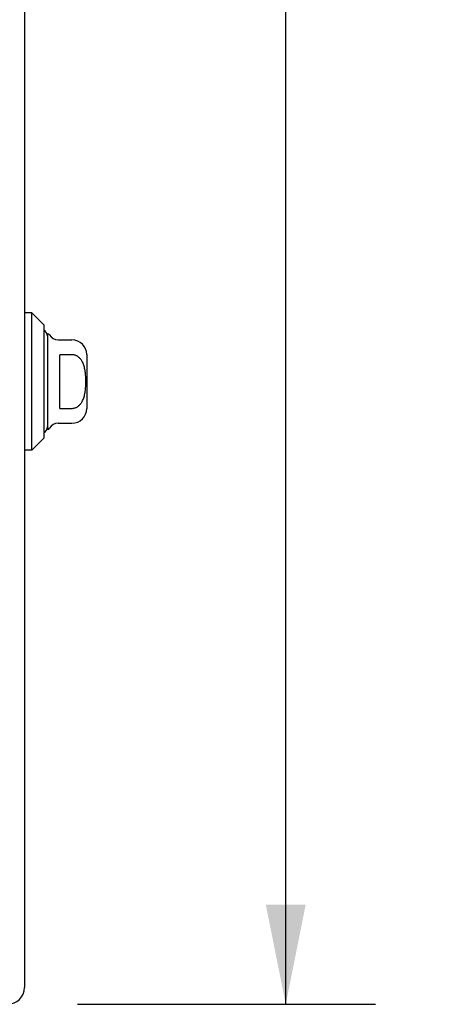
# Model space of a CAD drawing. Header units: inches. Extents: x 0 to 136, y 0 to 88.
# Tile 6 of 60: x 16.15 to 19.54, y 25 to 32.9. Entities that reach past the tile are written whole.
import ezdxf

# ---------------------------------------------------------------- set-up
doc = ezdxf.new("R2010")
doc.units = ezdxf.units.IN
doc.header["$LTSCALE"] = 7.48
doc.header["$MEASUREMENT"] = 0
doc.layers.get('0').update_dxf_attribs({"linetype": 'CONTINUOUS'})
doc.layers.add('DIMENSIONS', color=7, linetype='CONTINUOUS')
doc.layers.add('DOOR_ASSEMBLY', color=7, linetype='CONTINUOUS')
doc.styles.get("Standard").update_dxf_attribs({"font": 'arial.ttf'})
doc.dimstyles.new('DIMSTYLE_1', dxfattribs={"dimtxt": 0.6, "dimasz": 0.8, "dimexe": 0.09, "dimexo": 0.07, "dimgap": 0.0375, "dimtad": 0, "dimtih": 1, "dimtoh": 1, "dimzin": 4, "dimdsep": 46, "dimtxsty": 'Standard', "dimblk": '_FILLED', "dimblk1": '_FILLED', "dimblk2": '_FILLED', "dimcen": 0.09, "dimazin": 1, "dimtfac": 1, "dimtdec": 3, "dimtofl": 0, "dimtmove": 0, "dimatfit": 3, "dimldrblk": '_FILLED', "dimfxl": 0, "dimtolj": 1, "dimtzin": 4, "dimarcsym": 0})

# ---------------------------------------------------------------- blocks, each defined once
blk = doc.blocks.new('_FILLED')
at = {"color": 0, "linetype": 'ByBlock'}
blk.add_solid([(0, 0), (-1, 0.2), (-1, -0.2)], dxfattribs=at)
blk = doc.blocks.new('*D11')
at = {"layer": 'DIMENSIONS', "color": 2, "linetype": 'Continuous'}
for p, q in [((16.6091, 60.4969), (19.0009, 60.4969)), ((18.2809, 60.4969), (18.2809, 43.8052)), ((18.2809, 24.9969), (18.2809, 41.7052)), ((16.6091, 24.9969), (19.0009, 24.9969))]:
    blk.add_line(p, q, dxfattribs=at)
at = {"layer": 'DIMENSIONS', "color": 2, "linetype": 'Continuous', "xscale": 0.8, "yscale": 0.8, "zscale": 0.8}
for p, rotation in [((18.2809, 60.4969), 90), ((18.2809, 24.9969), 270)]:
    blk.add_blockref('_FILLED', p, dxfattribs=dict(at, rotation=rotation))
at = {"layer": 'DIMENSIONS', "color": 2, "linetype": 'Continuous', "insert": (18.2809, 43.5052), "char_height": 0.6, "width": 2.511524, "attachment_point": 2, "line_spacing_factor": 0.9}
blk.add_mtext('35.50\\PDOOR', dxfattribs=at)

msp = doc.modelspace()

# ---------------------------------------------------------------- linework, layer by layer
at = {"layer": 'DOOR_ASSEMBLY', "color": 3, "linetype": 'Continuous'}
msp.add_line((16.1841, 60.3619), (16.1841, 25.1319), dxfattribs=at)
at = {"layer": 'DOOR_ASSEMBLY', "color": 7, "linetype": 'Continuous'}
for p, q in [((16.2432, 30.5481), (16.1841, 30.5481)), ((16.3416, 30.4496), (16.2432, 30.5481)), ((16.2432, 29.4457), (16.2432, 30.5481)), ((16.3416, 29.5441), (16.3416, 30.4496)), ((16.3692, 30.3807), (16.3692, 29.613)), ((16.4545, 30.3315), (16.566, 30.3315)), ((16.566, 30.2125), (16.4676, 30.2125)), ((16.4676, 29.7813), (16.4676, 30.2125)), ((16.6841, 30.2134), (16.6841, 29.7804)), ((16.4676, 29.7813), (16.566, 29.7813)), ((16.4545, 29.6622), (16.566, 29.6622)), ((16.3416, 29.5441), (16.2432, 29.4457)), ((16.2432, 29.4457), (16.1841, 29.4457))]:
    msp.add_line(p, q, dxfattribs=at)
msp.add_lwpolyline([(16.566, 29.7813), (16.5704, 29.7814), (16.5747, 29.7818), (16.5791, 29.7824), (16.5834, 29.7832), (16.5877, 29.7844), (16.592, 29.7858), (16.5963, 29.7874), (16.6006, 29.7894), (16.6048, 29.7916), (16.609, 29.7941), (16.6132, 29.7969), (16.6174, 29.8), (16.6215, 29.8034), (16.6255, 29.8071), (16.6295, 29.8113), (16.6334, 29.8158), (16.6373, 29.8207), (16.6411, 29.826), (16.6448, 29.8318), (16.6483, 29.8379), (16.6517, 29.8445), (16.6549, 29.8515), (16.6579, 29.8588), (16.6606, 29.8664), (16.6632, 29.8743), (16.6654, 29.8825), (16.6675, 29.8909), (16.6693, 29.8996), (16.671, 29.9085), (16.6724, 29.9176), (16.6736, 29.9269), (16.6746, 29.9365), (16.6755, 29.9462), (16.6762, 29.9561), (16.6767, 29.9662), (16.6771, 29.9763), (16.6773, 29.9865), (16.6774, 29.9967), (16.6773, 30.0069), (16.6771, 30.0171), (16.6767, 30.0273), (16.6762, 30.0373), (16.6755, 30.0472), (16.6747, 30.0569), (16.6737, 30.0665), (16.6724, 30.0758), (16.671, 30.085), (16.6694, 30.0939), (16.6676, 30.1025), (16.6655, 30.1109), (16.6633, 30.1191), (16.6607, 30.127), (16.658, 30.1347), (16.655, 30.1421), (16.6518, 30.1491), (16.6484, 30.1557), (16.6448, 30.162), (16.6411, 30.1677), (16.6373, 30.1731), (16.6335, 30.178), (16.6295, 30.1825), (16.6255, 30.1866), (16.6215, 30.1904), (16.6174, 30.1938), (16.6132, 30.1969), (16.609, 30.1997), (16.6048, 30.2022), (16.6006, 30.2044), (16.5963, 30.2063), (16.592, 30.208), (16.5877, 30.2094), (16.5834, 30.2105), (16.5791, 30.2114), (16.5747, 30.212), (16.5704, 30.2124), (16.566, 30.2125)], dxfattribs=at)
for centre, radius, start, end in [((16.32, 30.3611), 0.0492, 0, 63.88511), ((16.3692, 30.3611), 0.0197, 30, 90.11459), ((16.4545, 30.4103), 0.0787, 210, 270), ((16.566, 30.2134), 0.1181, 0, 90), ((16.566, 29.7804), 0.1181, 270, 360), ((16.4545, 29.5835), 0.0787, 90, 150), ((16.32, 29.6327), 0.0492, 296.11489, 360), ((16.3692, 29.6327), 0.0197, 269.88541, 330)]:
    msp.add_arc(centre, radius, start, end, dxfattribs=at)
at = {"layer": 'DOOR_ASSEMBLY', "color": 3, "linetype": 'Continuous'}
msp.add_arc((16.0491, 25.1319), 0.135, 270, 360, dxfattribs=at)

# ---------------------------------------------------------------- dimensions: what is measured, and where the dimension line sits
at = {"layer": 'DIMENSIONS', "color": 2, "linetype": 'Continuous'}
dim = msp.add_linear_dim(base=(18.2809, 24.9969), p1=(16.5391, 60.4969), p2=(16.5391, 24.9969), angle=270, text='<>\\PDOOR', dimstyle='DIMSTYLE_1', dxfattribs=at)
dim.commit()
dim.dimension.update_dxf_attribs({"geometry": '*D11', "text_midpoint": (18.2809, 42.7552), "dimtype": 160})

doc.saveas('drawing.dxf')
